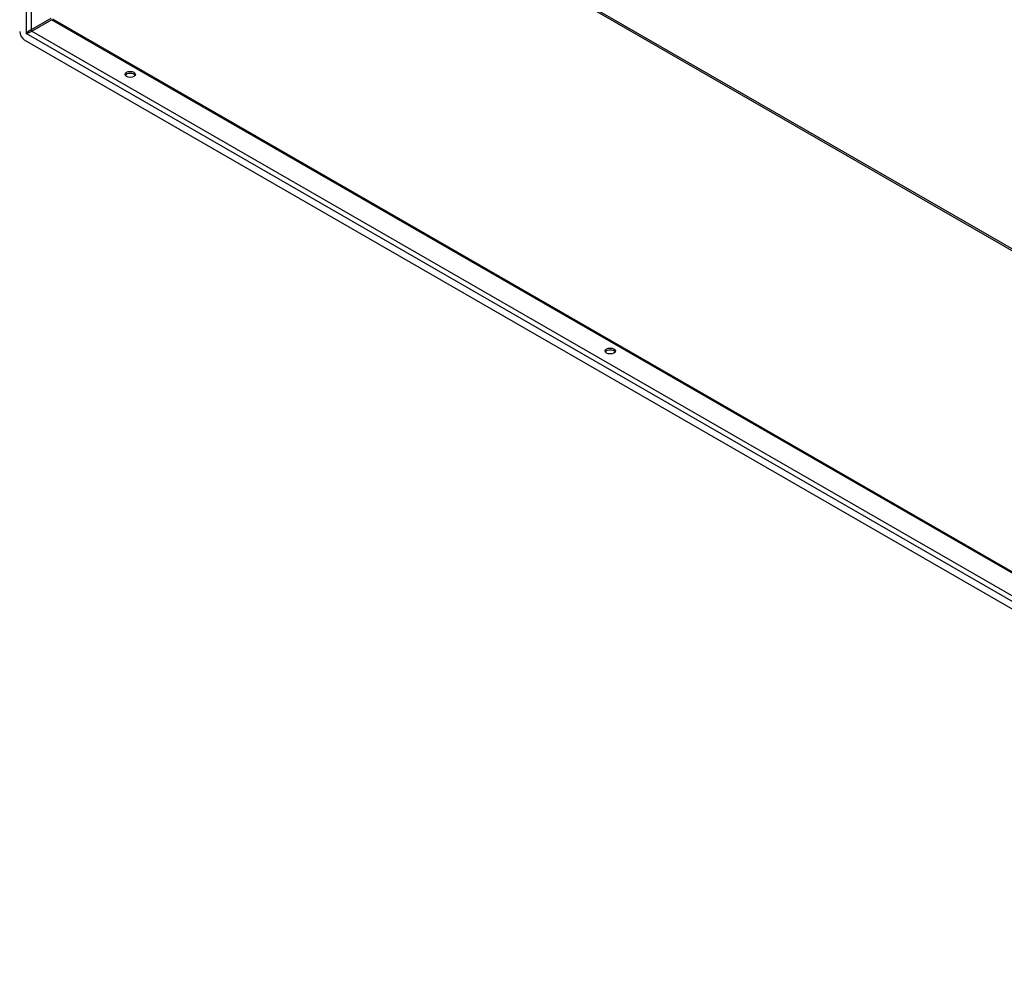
# Model space of a CAD drawing. Header units: inches. Extents: x 24 to 669, y 73 to 310.
# Tile 100 of 146: x 614 to 642, y 221 to 248. Entities that reach past the tile are written whole.
import ezdxf

# ---------------------------------------------------------------- set-up
doc = ezdxf.new("R2010")
doc.units = ezdxf.units.IN
doc.header["$MEASUREMENT"] = 0
doc.layers.add('Visible Edges(ANSI)', color=7, linetype='Continuous', lineweight=25)
doc.layers.add('Visible Tangent Edges(ANSI)', color=7, linetype='Continuous', lineweight=25)

msp = doc.modelspace()

# ---------------------------------------------------------------- linework, layer by layer
at = {"layer": 'Visible Edges(ANSI)'}
for p, q in [((614.747, 248.207), (659.561, 222.4)), ((659.632, 221.315), (613.965, 247.613))]:
    msp.add_line(p, q, dxfattribs=at)
for centre, major_axis, ratio, start_param, end_param in [((613.965, 247.774), (-0.098, 0.171), 0.578093, 0.787332, 2.358128), ((616.935, 246.593), (0.145, 0), 0.575862, 0.339371, 2.802222), ((630.441, 238.815), (0.145, 0), 0.575862, 0.339371, 2.802222)]:
    msp.add_ellipse(centre, major_axis=major_axis, ratio=ratio, start_param=start_param, end_param=end_param, dxfattribs=at)
for centre in [(616.935, 246.649), (630.441, 238.871)]:
    msp.add_ellipse(centre, major_axis=(0.145, 0), ratio=0.575862, dxfattribs=at)
at = {"layer": 'Visible Tangent Edges(ANSI)'}
for p, q in [((614.006, 276.793), (614.006, 247.798)), ((614.146, 276.679), (614.146, 247.904)), ((622.597, 252.718), (659.561, 231.431)), ((622.619, 252.756), (659.561, 231.482)), ((614.702, 248.224), (614.146, 247.904)), ((614.168, 247.866), (614.724, 248.187)), ((659.561, 222.366), (614.724, 248.187)), ((659.59, 221.548), (614.006, 247.798)), ((614.168, 247.866), (659.561, 221.726))]:
    msp.add_line(p, q, dxfattribs=at)
for centre, major_axis, ratio, start_param, end_param in [((614.076, 247.838), (-0.0986, -0.0765), 0.115347, 3.837777, 5.408573), ((614.076, 247.838), (0.115, 0.047), 0.112147, 4.015574, 5.58637), ((614.168, 247.892), (-0.0155, 0.0269), 0.578093, 0.787332, 2.358128)]:
    msp.add_ellipse(centre, major_axis=major_axis, ratio=ratio, start_param=start_param, end_param=end_param, dxfattribs=at)

doc.saveas('drawing.dxf')
